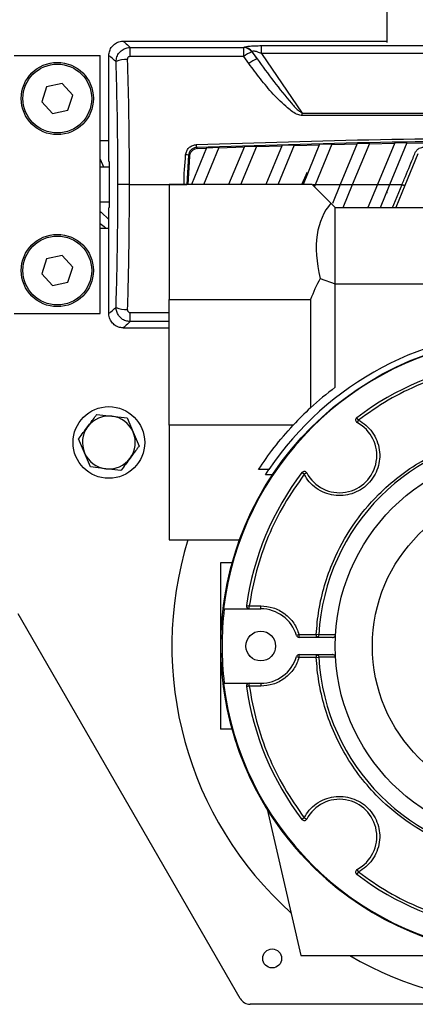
# Model space of a CAD drawing. Header units: millimetres. Extents: x 0 to 420, y 0 to 297.
# Tile 51 of 104: x 146.45 to 150.26, y 227.81 to 237.3. Entities that reach past the tile are written whole.
import ezdxf

# ---------------------------------------------------------------- set-up
doc = ezdxf.new("R2010")
doc.units = ezdxf.units.MM

msp = doc.modelspace()

# ---------------------------------------------------------------- linework, layer by layer
at = {"color": 7, "linetype": 'Continuous', "lineweight": 25}
for p, q in [((149.98616, 239.35613), (149.98616, 237.07868)), ((147.44418, 237.0904), (149.98616, 237.0904)), ((147.51016, 236.94262), (147.51016, 237.03034)), ((147.51016, 237.03034), (148.6061, 237.03034)), ((148.6061, 236.94262), (148.6061, 237.03034)), ((148.77714, 236.97231), (148.77714, 237.04767)), ((148.77714, 237.04767), (153.95826, 237.04767)), ((146.39415, 236.95224), (147.22307, 236.95224)), ((147.22307, 234.46547), (147.22307, 236.95224)), ((147.30602, 235.93231), (147.30602, 236.95224)), ((148.6061, 236.94262), (147.51016, 236.94262)), ((148.65575, 236.87431), (148.6061, 236.94262)), ((148.68566, 236.98799), (148.73531, 236.9218)), ((148.73531, 236.9218), (148.68894, 236.98953)), ((148.77714, 236.97231), (149.17042, 236.39795)), ((153.95826, 236.97231), (148.77714, 236.97231)), ((146.7057, 236.6512), (146.65893, 236.50537)), ((146.85537, 236.68361), (146.7057, 236.6512)), ((146.95828, 236.5702), (146.85537, 236.68361)), ((146.91152, 236.42437), (146.95828, 236.5702)), ((146.65893, 236.50537), (146.76184, 236.39195)), ((146.76184, 236.39195), (146.91152, 236.42437)), ((149.17042, 236.37261), (149.17042, 236.39795)), ((149.17042, 236.39795), (153.56498, 236.39795)), ((153.56498, 236.37261), (149.17042, 236.37261)), ((147.30602, 236.12884), (147.22307, 236.12884)), ((148.24842, 236.06307), (148.1017, 235.70886)), ((148.1616, 236.05493), (148.24639, 236.05814)), ((148.22133, 235.70886), (148.3699, 236.06752)), ((148.24842, 236.06307), (148.3699, 236.06752)), ((148.36786, 236.0626), (148.61059, 236.07098)), ((148.61263, 236.07589), (148.46059, 235.70886)), ((148.58022, 235.70886), (148.73388, 236.07981)), ((148.61263, 236.07589), (148.73388, 236.07981)), ((148.73184, 236.0749), (148.97413, 236.0822)), ((148.97616, 236.0871), (148.81948, 235.70886)), ((148.93911, 235.70886), (149.09719, 236.09049)), ((148.97616, 236.0871), (149.09719, 236.09049)), ((149.09516, 236.08559), (149.337, 236.09182)), ((149.33903, 236.09671), (149.17837, 235.70886)), ((149.298, 235.70886), (149.45984, 236.09956)), ((149.33903, 236.09671), (149.45984, 236.09956)), ((149.45781, 236.09468), (149.69922, 236.09985)), ((149.70124, 236.10473), (149.53726, 235.70886)), ((149.65689, 235.70886), (149.82183, 236.10705)), ((149.70124, 236.10473), (149.82183, 236.10705)), ((149.81981, 236.10217), (150.06077, 236.10629)), ((150.06279, 236.11116), (149.89615, 235.70886)), ((150.01578, 235.70886), (150.18316, 236.11296)), ((150.06279, 236.11116), (150.18316, 236.11296)), ((150.18115, 236.10809), (151.13972, 236.11621)), ((148.07363, 235.99243), (148.05804, 235.70885)), ((148.08313, 235.98199), (148.06863, 235.70886)), ((150.2871, 236.00545), (150.15967, 235.69829)), ((147.30888, 235.87464), (147.22307, 235.87464)), ((147.30888, 235.9299), (147.30888, 235.48781)), ((147.50142, 235.70885), (148.03083, 235.70885)), ((149.26775, 235.70885), (147.88621, 235.70885)), ((147.88621, 235.70885), (147.88621, 234.6011)), ((149.44806, 235.52855), (149.26775, 235.70885)), ((149.27644, 235.70886), (149.298, 235.70886)), ((149.28835, 235.68555), (149.298, 235.70885)), ((149.298, 235.70886), (149.53726, 235.70886)), ((149.53726, 235.70885), (149.46141, 235.52572)), ((149.53213, 235.69648), (149.52834, 235.71062)), ((149.53726, 235.70886), (149.65689, 235.70886)), ((149.56533, 235.48781), (149.65689, 235.70885)), ((149.65689, 235.70886), (149.89615, 235.70886)), ((149.89615, 235.70885), (149.80459, 235.48781)), ((149.89615, 235.70886), (150.01578, 235.70886)), ((149.92422, 235.48781), (150.01578, 235.70885)), ((150.01578, 235.70886), (150.13416, 235.70886)), ((150.15967, 235.69829), (150.0726, 235.48781)), ((149.98616, 235.63734), (149.98616, 235.62596)), ((147.22307, 235.54307), (147.30888, 235.54307)), ((147.30602, 234.46547), (147.30602, 235.4854)), ((149.4888, 235.48781), (149.44806, 235.52855)), ((149.4888, 234.75019), (149.4888, 235.48781)), ((149.4888, 235.48781), (153.19134, 235.48781)), ((147.22307, 235.28887), (147.30602, 235.28887)), ((146.85537, 235.02576), (146.7057, 234.99334)), ((146.95828, 234.91235), (146.85537, 235.02576)), ((146.7057, 234.99334), (146.65893, 234.84751)), ((146.91152, 234.76651), (146.95828, 234.91235)), ((146.65893, 234.84751), (146.76184, 234.7341)), ((146.76184, 234.7341), (146.91152, 234.76651)), ((149.34293, 234.80329), (149.4888, 234.75019)), ((149.4888, 233.75396), (149.4888, 234.75019)), ((149.4888, 234.75019), (153.19134, 234.75019)), ((147.88621, 234.6011), (149.25118, 234.6011)), ((147.88621, 233.39038), (147.88621, 234.6011)), ((149.25118, 234.6011), (149.25118, 233.55572)), ((146.39415, 234.46547), (147.22307, 234.46547)), ((147.51016, 234.38737), (147.51016, 234.47509)), ((147.51016, 234.47509), (147.88621, 234.47509)), ((147.88621, 234.38737), (147.51016, 234.38737)), ((147.44418, 234.32731), (147.88621, 234.32731)), ((147.18937, 233.49253), (147.33563, 233.4754)), ((147.33563, 233.4754), (147.48188, 233.45827)), ((147.48188, 233.45827), (147.54018, 233.32305)), ((149.71281, 233.43837), (149.69609, 233.46037)), ((149.71281, 233.43837), (149.69983, 233.41398)), ((147.54018, 233.32305), (147.59848, 233.18782)), ((149.08486, 233.39038), (147.88621, 233.39038)), ((147.88621, 233.39038), (147.88621, 232.28263)), ((147.07175, 233.12111), (147.01345, 233.25633)), ((147.13004, 232.98588), (147.07175, 233.12111)), ((147.2763, 232.96875), (147.13004, 232.98588)), ((147.42256, 232.95163), (147.2763, 232.96875)), ((148.84837, 232.96055), (148.74896, 232.96055)), ((148.81591, 232.91143), (148.84837, 232.96055)), ((149.18962, 232.91518), (149.16762, 232.93189)), ((149.21401, 232.92816), (149.18962, 232.91518)), ((148.88199, 232.91143), (148.81591, 232.91143)), ((147.88621, 232.28263), (148.56415, 232.28263)), ((148.49316, 232.06158), (148.38357, 232.06158)), ((148.38357, 232.06158), (148.38357, 231.26029)), ((148.41918, 231.61949), (148.41257, 231.61949)), ((148.41918, 231.61949), (148.7704, 231.61949)), ((148.63238, 231.65103), (148.65973, 231.64712)), ((148.65973, 231.61949), (148.65973, 231.64712)), ((148.65973, 231.64712), (148.7704, 231.64712)), ((148.7704, 231.61949), (148.7704, 231.64712)), ((148.57271, 227.86169), (146.43116, 231.57096)), ((149.14111, 231.37081), (149.11463, 231.36292)), ((149.14111, 231.34318), (149.14111, 231.37081)), ((149.14111, 231.37081), (149.30547, 231.37081)), ((149.4626, 231.34318), (149.14111, 231.34318)), ((149.3314, 231.36942), (149.30547, 231.37081)), ((149.30547, 231.37081), (149.30547, 231.34318)), ((149.49197, 231.3693), (149.3314, 231.36942)), ((148.38357, 231.26029), (148.38357, 230.45899)), ((149.11463, 231.15766), (149.14111, 231.14976)), ((149.14111, 231.17739), (149.4626, 231.17739)), ((149.14111, 231.14976), (149.14111, 231.17739)), ((149.30547, 231.14976), (149.14111, 231.14976)), ((149.30547, 231.17739), (149.30547, 231.14976)), ((149.30547, 231.14976), (149.3314, 231.15115)), ((149.49197, 231.15127), (149.3314, 231.15115)), ((148.41257, 230.90109), (148.41918, 230.90109)), ((148.41918, 230.90109), (148.7704, 230.90109)), ((148.7704, 230.87345), (148.65973, 230.87345)), ((148.7704, 230.90109), (148.7704, 230.87345)), ((148.49316, 230.45899), (148.38357, 230.45899)), ((148.83123, 229.68823), (149.15723, 228.27615)), ((149.18962, 229.6054), (149.16762, 229.58868)), ((149.18962, 229.6054), (149.21401, 229.59242)), ((149.71281, 229.0822), (149.69609, 229.0602)), ((149.71281, 229.0822), (149.69983, 229.1066)), ((149.15723, 228.27615), (153.57817, 228.27615)), ((150.45588, 227.80643), (148.66842, 227.80643))]:
    msp.add_line(p, q, dxfattribs=at)
at = {"color": 7, "linetype": 'Continuous', "lineweight": 25, "flags": 128}
for points in [[(147.22307, 235.95379), (147.25537, 235.87784), (147.25692, 235.87464)], [(149.16583, 235.70885), (149.20807, 235.80375), (149.21726, 235.82769)], [(147.50142, 235.70885), (147.48256, 235.70885), (147.46425, 235.70885), (147.44703, 235.70885), (147.43141, 235.70885), (147.41784, 235.70885), (147.40672, 235.70885), (147.39839, 235.70885), (147.39307, 235.70885)], [(148.03083, 235.70885), (148.03563, 235.70885), (148.04028, 235.70885), (148.04465, 235.70885), (148.04859, 235.70885), (148.052, 235.70885), (148.05476, 235.70885), (148.0568, 235.70885), (148.05804, 235.70885)], [(150.04299, 235.48781), (150.05433, 235.51535), (150.13416, 235.70885), (150.13416, 235.70885), (150.13416, 235.70885)], [(147.22307, 235.44929), (147.2314, 235.44088), (147.30602, 235.3725)], [(147.22307, 235.33471), (147.25943, 235.30343), (147.27737, 235.28887)]]:
    msp.add_lwpolyline(points, dxfattribs=at)
at = {"color": 7, "linetype": 'Continuous', "lineweight": 25}
for centre, radius in [((146.80861, 236.53778), 0.34815), ((146.80861, 236.53778), 0.33157), ((146.80861, 234.87993), 0.34815), ((146.80861, 234.87993), 0.33157), ((151.3677, 231.26029), 2.98218), ((147.30596, 233.22208), 0.34539), ((151.3677, 231.26029), 1.8789), ((151.3677, 231.26029), 1.5197), ((148.7704, 231.26029), 0.14335), ((148.88092, 228.24852), 0.09118)]:
    msp.add_circle(centre, radius, dxfattribs=at)
for centre, radius, start, end in [((148.59897, 236.92106), 0.10951, 37.673165, 86.271934), ((148.6023, 236.92278), 0.10937, 37.613437, 86.289902), ((147.47089, 236.6831), 0.23088, 86.782656, 114.525426), ((148.79806, 236.69842), 0.31062, 111.214748, 128.170015), ((148.87218, 236.6021), 0.34777, 113.1766, 128.48705), ((142.014, 235.85085), 6.14197, 1.997134, 2.262217), ((148.01801, 235.68807), 0.3094, 79.643872, 84.704367), ((150.85377, 233.99574), 1.71311, 151.875383, 159.306459), ((147.47089, 234.73461), 0.23088, 245.474574, 273.217344), ((151.3677, 231.26029), 3.03939, 34.014827, 145.985173), ((151.3677, 231.26029), 2.97688, 96.930412, 173.069588), ((151.3677, 231.26029), 2.76309, 98.129685, 127.227294), ((151.3677, 231.26029), 3.12229, 126.996764, 132.677897), ((151.3677, 231.26029), 3.12229, 132.677897, 136.982469), ((147.30596, 233.22208), 0.25505, 83.321002, 143.321002), ((147.30596, 233.22208), 0.25505, 23.321002, 83.321002), ((149.53113, 233.09686), 0.3592, 208.01189, 61.98811), ((149.71281, 233.43837), 0.02763, 127.227294, 241.98811), ((147.30596, 233.22208), 0.25505, 143.321002, 203.321002), ((147.30596, 233.22208), 0.25505, 323.321002, 23.321002), ((151.3677, 231.26029), 2.03922, 93.067784, 176.932216), ((147.30596, 233.22208), 0.25505, 203.321002, 263.321002), ((147.30596, 233.22208), 0.25505, 263.321002, 323.321002), ((151.3677, 231.26029), 2.76309, 142.772706, 171.870315), ((149.18962, 232.91518), 0.02763, 28.01189, 142.772706), ((151.3677, 231.26029), 2.98413, 146.405809, 33.594191), ((151.3677, 231.26029), 3.45386, 162.782489, 228.119442), ((151.3677, 231.26029), 2.97032, 173.054208, 186.945792), ((148.65973, 231.64712), 0.02763, 171.870315, 270), ((148.7704, 231.26029), 0.3592, 16.60155, 90), ((149.14111, 231.37081), 0.02763, 196.60155, 270), ((148.7704, 231.26029), 0.3592, 270, 343.39845), ((149.14111, 231.14976), 0.02763, 90, 163.39845), ((151.3677, 231.26029), 2.03922, 183.067784, 266.932216), ((151.3677, 231.26029), 2.97688, 186.930412, 263.069588), ((148.65973, 230.87345), 0.02763, 90, 188.129685), ((151.3677, 231.26029), 2.76309, 188.129685, 217.227294), ((149.53113, 229.42372), 0.3592, 298.01189, 151.98811), ((149.18962, 229.6054), 0.02763, 217.227294, 331.98811), ((149.71281, 229.0822), 0.02763, 118.01189, 232.772706), ((151.3677, 231.26029), 2.76309, 232.772706, 261.870315), ((151.3677, 231.26029), 3.45386, 239.768714, 300.231286), ((148.66842, 227.91695), 0.11052, 210, 270)]:
    msp.add_arc(centre, radius, start, end, dxfattribs=at)
for centre, major_axis, ratio, start_param, end_param in [((152.75298, 232.39315), (-4.25715, 4.56194), 0.2629188, 6.2005402, 6.2026667), ((152.83254, 232.45991), (-4.26511, 4.44716), 0.2632659, 6.1938201, 6.1959466), ((151.7269, 235.93271), (4.42094, 0), 0.0174551, 3.1466858, 3.1779438), ((152.63475, 229.69757), (-8.77461, 32.65737), 0.0506127, 1.3719414, 1.3728066), ((151.7269, 235.485), (4.42094, 0), 0.0174551, 3.1052415, 3.1364995), ((151.01938, 233.99574), (-1.55261, 1.55261), 0.4663077, 0.0265987, 0.6435968)]:
    msp.add_ellipse(centre, major_axis=major_axis, ratio=ratio, start_param=start_param, end_param=end_param, dxfattribs=at)
for points, knots in [([(147.30602, 236.95224), (147.30755, 236.96778), (147.3106, 236.99884), (147.33442, 237.04024), (147.36948, 237.07148), (147.40832, 237.08804), (147.43399, 237.08973), (147.44418, 237.0904)], [0, 0, 0, 0, 0.2146904, 0.4293807, 0.6440724, 0.8587666, 1, 1, 1, 1]), ([(147.37505, 236.89315), (147.37682, 236.90878), (147.3804, 236.94045), (147.40536, 236.98211), (147.44071, 237.01237), (147.47757, 237.02767), (147.50108, 237.0296), (147.51016, 237.03034)], [0, 0, 0, 0, 0.2205659, 0.4471115, 0.6649038, 0.8705791, 1, 1, 1, 1]), ([(147.44418, 237.0904), (147.44787, 237.08748), (147.45481, 237.082), (147.49254, 237.04679), (147.51016, 237.03034)], [0, 0, 0, 0, 0.53290796, 1, 1, 1, 1]), ([(148.60938, 237.03192), (148.61621, 237.03432), (148.62981, 237.03909), (148.6686, 237.04391), (148.71851, 237.04711), (148.75626, 237.04747), (148.77714, 237.04767)], [0, 0, 0, 0, 0.2365469, 0.4711481, 0.7075375, 1, 1, 1, 1]), ([(147.37505, 236.89315), (147.35649, 236.90944), (147.31702, 236.94409), (147.30983, 236.94942), (147.30602, 236.95224)], [0, 0, 0, 0, 0.4703282, 1, 1, 1, 1]), ([(147.51016, 236.94262), (147.50831, 236.94251), (147.50353, 236.94221), (147.49604, 236.93904), (147.48906, 236.93257), (147.48443, 236.92365), (147.48404, 236.91696), (147.48385, 236.91362)], [0, 0, 0, 0, 0.1260145, 0.3254676, 0.5397747, 0.7694973, 1, 1, 1, 1]), ([(147.48385, 236.91362), (147.48804, 236.75972), (147.49558, 236.48348), (147.50048, 236.08051), (147.5011, 235.83283), (147.50142, 235.70885)], [0, 0, 0, 0, 0.385858, 0.6925854, 1, 1, 1, 1]), ([(148.77714, 236.97231), (148.76524, 236.97704), (148.74507, 236.98504), (148.71981, 236.99214), (148.7054, 236.99423), (148.69679, 236.99416), (148.69126, 236.99263), (148.68962, 236.99045), (148.68894, 236.98953)], [0, 0, 0, 0, 0.3516283, 0.5955786, 0.7208464, 0.8017048, 0.9164219, 1, 1, 1, 1]), ([(148.73531, 236.9218), (148.78812, 236.84837), (148.89385, 236.70136), (149.03051, 236.53402), (149.1216, 236.42882), (149.16108, 236.40386), (149.17042, 236.39795)], [0, 0, 0, 0, 0.3979748, 0.7967661, 0.9519452, 1, 1, 1, 1]), ([(147.39307, 235.70885), (147.39295, 235.78253), (147.39253, 236.02683), (147.38846, 236.42359), (147.37935, 236.74271), (147.37505, 236.89315)], [0, 0, 0, 0, 0.1858282, 0.6161718, 1, 1, 1, 1]), ([(149.17042, 236.37261), (149.15626, 236.37537), (149.10327, 236.3857), (149.00866, 236.46302), (148.88884, 236.5778), (148.76774, 236.72525), (148.69255, 236.82533), (148.65575, 236.87431)], [0, 0, 0, 0, 0.0586028, 0.2194098, 0.482771, 0.7468321, 1, 1, 1, 1]), ([(148.15118, 236.09329), (148.74242, 236.11254), (149.92517, 236.15105), (151.58933, 236.15959), (153.14264, 236.14187), (154.10365, 236.10949), (154.58422, 236.09329)], [0, 0, 0, 0, 0.2757904, 0.55170647, 0.77581954, 1, 1, 1, 1]), ([(148.04656, 235.99615), (148.04908, 236.00822), (148.05412, 236.03234), (148.07628, 236.06272), (148.10638, 236.0842), (148.13313, 236.09215), (148.14823, 236.09311), (148.15118, 236.09329)], [0, 0, 0, 0, 0.2364197, 0.4727335, 0.7072765, 0.9427541, 1, 1, 1, 1]), ([(148.15224, 236.0649), (148.15001, 236.06478), (148.13863, 236.06415), (148.11847, 236.05837), (148.09578, 236.04239), (148.07914, 236.01961), (148.07547, 236.0015), (148.07363, 235.99243)], [0, 0, 0, 0, 0.0576501, 0.2940085, 0.5283048, 0.7638762, 1, 1, 1, 1]), ([(148.1616, 236.05493), (148.15234, 236.05367), (148.1338, 236.05116), (148.10965, 236.03603), (148.09197, 236.01449), (148.08482, 235.99502), (148.08339, 235.98401), (148.08313, 235.98199)], [0, 0, 0, 0, 0.2388058, 0.4777464, 0.7136308, 0.9476638, 1, 1, 1, 1]), ([(154.58316, 236.0649), (154.10289, 236.08103), (153.1422, 236.1133), (151.58967, 236.13094), (149.92591, 236.12244), (148.74355, 236.08408), (148.15224, 236.0649)], [0, 0, 0, 0, 0.2241132, 0.4482934, 0.7240843, 1, 1, 1, 1]), ([(148.15224, 236.0649), (148.15263, 236.06448), (148.15574, 236.06116), (148.15887, 236.05783), (148.1616, 236.05493)], [0, 0, 0, 0, 0.1256072, 1, 1, 1, 1]), ([(150.26159, 236.01698), (150.26601, 236.02527), (150.27485, 236.04182), (150.29755, 236.05921), (150.31974, 236.06731), (150.3336, 236.06799), (150.33817, 236.06822)], [0, 0, 0, 0, 0.2866964, 0.5730879, 0.8593108, 1, 1, 1, 1]), ([(148.03083, 235.70885), (148.03083, 235.70886), (148.03083, 235.80478), (148.0387, 235.90047), (148.04656, 235.99615)], [0, 0, 0, 0, 0.00001152, 1, 1, 1, 1]), ([(148.08313, 235.98199), (148.08054, 235.98483), (148.07737, 235.98831), (148.07421, 235.99179), (148.07363, 235.99243)], [0, 0, 0, 0, 0.8151374, 1, 1, 1, 1]), ([(150.13416, 235.70886), (150.13416, 235.70886), (150.14119, 235.72588), (150.17635, 235.81102), (150.21883, 235.91374), (150.2543, 235.99939), (150.26159, 236.01698)], [0, 0, 0, 0, 0.0000099, 0.1657177, 0.8285842, 1, 1, 1, 1]), ([(147.37505, 234.52456), (147.37862, 234.64498), (147.38577, 234.88644), (147.39173, 235.28232), (147.39259, 235.55689), (147.39307, 235.70885)], [0, 0, 0, 0, 0.3075818, 0.616784, 1, 1, 1, 1]), ([(147.50142, 235.70885), (147.50095, 235.55494), (147.50011, 235.27656), (147.49426, 234.87389), (147.48732, 234.62751), (147.48385, 234.50409)], [0, 0, 0, 0, 0.38162754, 0.69023257, 1, 1, 1, 1]), ([(147.30602, 234.46547), (147.30983, 234.46829), (147.31702, 234.47362), (147.35649, 234.50827), (147.37505, 234.52456)], [0, 0, 0, 0, 0.5296718, 1, 1, 1, 1]), ([(147.44418, 234.32731), (147.42865, 234.32884), (147.39758, 234.33189), (147.35618, 234.35571), (147.32493, 234.39077), (147.30838, 234.42962), (147.30669, 234.45528), (147.30602, 234.46547)], [0, 0, 0, 0, 0.2146973, 0.4293947, 0.6440908, 0.8587843, 1, 1, 1, 1]), ([(147.51016, 234.38737), (147.49587, 234.389), (147.46719, 234.39228), (147.42873, 234.4138), (147.3987, 234.44509), (147.37914, 234.48339), (147.37639, 234.51113), (147.37505, 234.52456)], [0, 0, 0, 0, 0.2031561, 0.4077184, 0.6081168, 0.8102288, 1, 1, 1, 1]), ([(147.48385, 234.50409), (147.48398, 234.50121), (147.48425, 234.49534), (147.48782, 234.48715), (147.49366, 234.48047), (147.5014, 234.47594), (147.50725, 234.47537), (147.51016, 234.47509)], [0, 0, 0, 0, 0.1986721, 0.4049264, 0.603668, 0.8026017, 1, 1, 1, 1]), ([(147.51016, 234.38737), (147.49254, 234.37092), (147.45481, 234.33571), (147.44787, 234.33023), (147.44418, 234.32731)], [0, 0, 0, 0, 0.46709204, 1, 1, 1, 1]), ([(150.98087, 233.96825), (150.8673, 233.94781), (150.63924, 233.90675), (150.31055, 233.79015), (149.99662, 233.63822), (149.80716, 233.50481), (149.71281, 233.43837)], [0, 0, 0, 0, 0.2489898, 0.5, 0.7510102, 1, 1, 1, 1]), ([(147.10141, 233.37443), (147.12484, 233.40588), (147.15434, 233.4455), (147.18338, 233.48449), (147.18937, 233.49253)], [0, 0, 0, 0, 0.7938143, 1, 1, 1, 1]), ([(149.71281, 233.43837), (149.7376, 233.42302), (149.78834, 233.3916), (149.84919, 233.32304), (149.89388, 233.24173), (149.9175, 233.15263), (149.91981, 233.06299), (149.90208, 232.9758), (149.86452, 232.89359), (149.8073, 232.82068), (149.73439, 232.76347), (149.65219, 232.72591), (149.565, 232.70818), (149.47536, 232.71049), (149.38626, 232.73411), (149.30494, 232.77879), (149.23639, 232.83965), (149.20497, 232.89039), (149.18962, 232.91518)], [0, 0, 0, 0, 0.06042702, 0.12369905, 0.18818498, 0.25205824, 0.31359221, 0.37323191, 0.43571958, 0.5, 0.56428042, 0.62676809, 0.68640779, 0.74794176, 0.81181502, 0.87630095, 0.93957298, 1, 1, 1, 1]), ([(147.01345, 233.25633), (147.01499, 233.25839), (147.04399, 233.29733), (147.07348, 233.33693), (147.10141, 233.37443)], [0, 0, 0, 0, 0.0529743, 1, 1, 1, 1]), ([(148.74896, 232.96055), (148.79675, 233.03128), (148.89377, 233.17488), (149.02054, 233.31784), (149.08486, 233.39038)], [0, 0, 0, 0, 0.4926214, 1, 1, 1, 1]), ([(149.30547, 231.37081), (149.31232, 231.44955), (149.32619, 231.60912), (149.38265, 231.84639), (149.48189, 232.12266), (149.6478, 232.42568), (149.87056, 232.69562), (150.10063, 232.89814), (150.31692, 233.04448), (150.54577, 233.16062), (150.78159, 233.24534), (151.01885, 233.3018), (151.17844, 233.31567), (151.25718, 233.32252)], [0, 0, 0, 0, 0.0784159, 0.1589253, 0.2414066, 0.3694845, 0.499892, 0.5868704, 0.6731619, 0.7585934, 0.8410661, 0.9215799, 1, 1, 1, 1]), ([(147.59848, 233.18782), (147.59249, 233.17978), (147.56345, 233.14079), (147.53394, 233.10118), (147.51052, 233.06973)], [0, 0, 0, 0, 0.2061857, 1, 1, 1, 1]), ([(147.51052, 233.06973), (147.48258, 233.03222), (147.45309, 232.99262), (147.42409, 232.95369), (147.42256, 232.95163)], [0, 0, 0, 0, 0.9470257, 1, 1, 1, 1]), ([(149.18962, 232.91518), (149.12318, 232.82083), (148.98976, 232.63136), (148.83784, 232.31743), (148.72123, 231.98875), (148.68018, 231.76069), (148.65973, 231.64712)], [0, 0, 0, 0, 0.2489898, 0.5, 0.7510102, 1, 1, 1, 1]), ([(148.7704, 231.64712), (148.81064, 231.64347), (148.89327, 231.63598), (149.00531, 231.57545), (149.09532, 231.48538), (149.12611, 231.40833), (149.14111, 231.37081)], [0, 0, 0, 0, 0.24347835, 0.5, 0.75652165, 1, 1, 1, 1]), ([(149.3314, 231.36942), (149.3309, 231.36607), (149.32987, 231.35911), (149.32378, 231.35031), (149.31522, 231.34429), (149.30864, 231.34354), (149.30547, 231.34318)], [0, 0, 0, 0, 0.2407472, 0.5, 0.7592528, 1, 1, 1, 1]), ([(149.4626, 231.34318), (149.46607, 231.34351), (149.47302, 231.34419), (149.4822, 231.34945), (149.48881, 231.35709), (149.49149, 231.36423), (149.49187, 231.36829), (149.49196, 231.36921)], [0, 0, 0, 0, 0.241186, 0.4826248, 0.7161601, 0.9354022, 1, 1, 1, 1]), ([(149.14111, 231.14976), (149.12611, 231.11224), (149.09532, 231.0352), (149.00531, 230.94512), (148.89327, 230.8846), (148.81064, 230.8771), (148.7704, 230.87345)], [0, 0, 0, 0, 0.2434784, 0.5, 0.7565216, 1, 1, 1, 1]), ([(149.30547, 231.17739), (149.30864, 231.17703), (149.31522, 231.17628), (149.32378, 231.17026), (149.32987, 231.16146), (149.3309, 231.1545), (149.3314, 231.15115)], [0, 0, 0, 0, 0.2407472, 0.5, 0.7592528, 1, 1, 1, 1]), ([(151.25718, 229.19806), (151.17844, 229.2049), (151.01887, 229.21877), (150.78159, 229.27523), (150.50533, 229.37448), (150.20231, 229.54039), (149.93237, 229.76315), (149.72985, 229.99322), (149.5835, 230.2095), (149.46736, 230.43835), (149.38265, 230.67418), (149.32619, 230.91144), (149.31232, 231.07102), (149.30547, 231.14976)], [0, 0, 0, 0, 0.0784159, 0.1589253, 0.2414066, 0.3694845, 0.499892, 0.5868704, 0.6731619, 0.7585934, 0.8410661, 0.9215799, 1, 1, 1, 1]), ([(149.49196, 231.15137), (149.49148, 231.15433), (149.49051, 231.16024), (149.48538, 231.16795), (149.47809, 231.17382), (149.47006, 231.17695), (149.46471, 231.17727), (149.4626, 231.17739)], [0, 0, 0, 0, 0.20717164, 0.41411496, 0.62723117, 0.85297681, 1, 1, 1, 1]), ([(148.65973, 230.87345), (148.68018, 230.75989), (148.72123, 230.53183), (148.83784, 230.20314), (148.98976, 229.88921), (149.12318, 229.69975), (149.18962, 229.6054)], [0, 0, 0, 0, 0.2489898, 0.5, 0.7510102, 1, 1, 1, 1]), ([(149.18962, 229.6054), (149.20497, 229.63018), (149.23639, 229.68093), (149.30494, 229.74178), (149.38626, 229.78647), (149.47536, 229.81009), (149.565, 229.81239), (149.65219, 229.79466), (149.73439, 229.7571), (149.8073, 229.69989), (149.86452, 229.62698), (149.90208, 229.54477), (149.91981, 229.45759), (149.9175, 229.36794), (149.89388, 229.27885), (149.84919, 229.19753), (149.78834, 229.12897), (149.7376, 229.09755), (149.71281, 229.0822)], [0, 0, 0, 0, 0.060427, 0.1236991, 0.188185, 0.2520582, 0.3135922, 0.3732319, 0.4357196, 0.5, 0.5642804, 0.6267681, 0.6864078, 0.7479418, 0.811815, 0.8763009, 0.939573, 1, 1, 1, 1]), ([(149.71281, 229.0822), (149.80716, 229.01577), (149.99662, 228.88235), (150.31055, 228.73043), (150.63924, 228.61382), (150.8673, 228.57277), (150.98087, 228.55232)], [0, 0, 0, 0, 0.2489898, 0.5, 0.7510102, 1, 1, 1, 1])]:
    msp.add_open_spline(points, degree=3, knots=knots, dxfattribs=at)
for points in [[(150.13416, 235.70885), (150.13743, 235.7075), (150.14397, 235.70479), (150.15229, 235.70135), (150.15823, 235.69888), (150.15919, 235.69849), (150.15967, 235.69829)], [(148.65973, 230.87345), (148.65615, 230.87294), (148.64898, 230.87192), (148.63994, 230.87063), (148.63362, 230.86972), (148.63279, 230.86961), (148.63238, 230.86955)], [(148.65973, 230.87345), (148.65973, 230.87708), (148.65973, 230.88432), (148.65973, 230.89345), (148.65973, 230.89984), (148.65973, 230.90067), (148.65973, 230.90109)]]:
    msp.add_open_spline(points, degree=3, dxfattribs=at)

doc.saveas('drawing.dxf')
